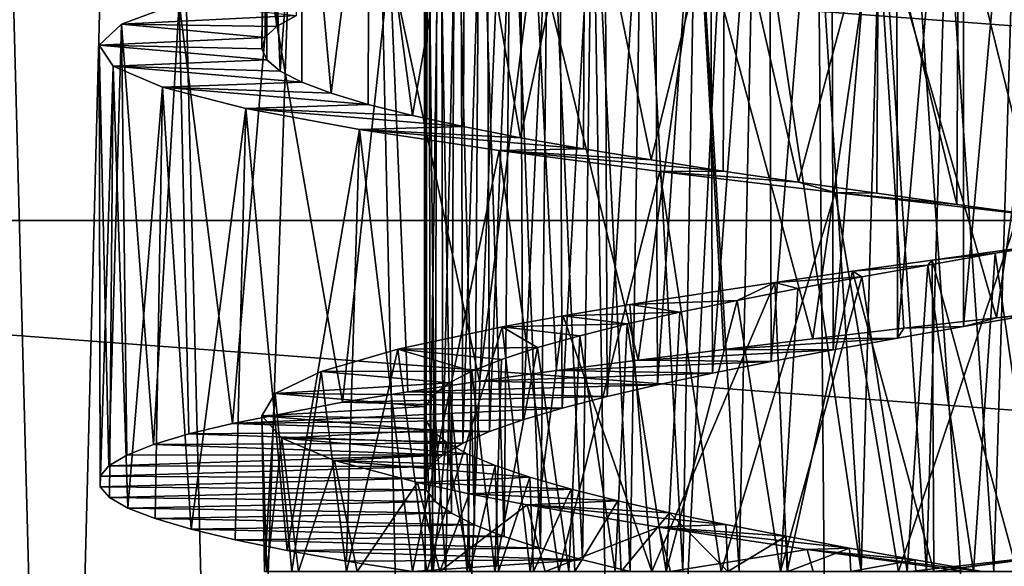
# Model space of a CAD drawing. Header units: millimetres. Extents: x -223 to 138, y -45 to 391.
# Tile 105 of 159: x -182.58 to -175.32, y 138.34 to 142.37. Entities that reach past the tile are written whole.
import ezdxf

# ---------------------------------------------------------------- set-up
doc = ezdxf.new("R2010")
doc.units = ezdxf.units.MM
doc.header["$LTSCALE"] = 81.481481
for name, color, linetype in [('123', 7, 'CONTINUOUS'), ('128', 7, 'CONTINUOUS'), ('133', 7, 'CONTINUOUS'), ('134', 7, 'CONTINUOUS'), ('135', 7, 'CONTINUOUS'), ('152', 7, 'CONTINUOUS'), ('153', 7, 'CONTINUOUS'), ('154', 7, 'CONTINUOUS')]:
    doc.layers.add(name, color=color, linetype=linetype)

msp = doc.modelspace()

# ---------------------------------------------------------------- linework, layer by layer
at = {"layer": '123', "color": 7, "linetype": 'CONTINUOUS', "true_color": 0xaaaaaa}
for points in [[(-193.9207, 140.8893, -73.5), (-195.0672, 143.8108, -73.5), (-156.0793, 140.8893, -73.5), (-193.9207, 140.8893, -73.5)], [(-156.0793, 140.8893, -73.5), (-195.0672, 143.8108, -73.5), (-154.9328, 143.8108, -73.5), (-156.0793, 140.8893, -73.5)], [(-192.3515, 138.1711, -73.5), (-193.9207, 140.8893, -73.5), (-157.6485, 138.1711, -73.5), (-192.3515, 138.1711, -73.5)], [(-157.6485, 138.1711, -73.5), (-193.9207, 140.8893, -73.5), (-156.0793, 140.8893, -73.5), (-157.6485, 138.1711, -73.5)]]:
    msp.add_3dface(points, dxfattribs=at)
at = {"layer": '128', "color": 7, "linetype": 'CONTINUOUS', "true_color": 0xaaaaaa}
for points in [[(-183.3669, 130.7388, -45.5372), (-182.3077, 130.3125, -46.8623), (-182.9623, 155, -46.8448), (-183.3669, 130.7388, -45.5372)], [(-182.9623, 155, -46.8448), (-182.3077, 130.3125, -46.8623), (-181.6722, 155, -48.1075), (-182.9623, 155, -46.8448)], [(-182.3077, 130.3125, -46.8623), (-181.0382, 129.8868, -47.9918), (-181.6722, 155, -48.1075), (-182.3077, 130.3125, -46.8623)], [(-181.6722, 155, -48.1075), (-181.0382, 129.8868, -47.9918), (-180.1849, 155, -49.1305), (-181.6722, 155, -48.1075)], [(-181.0382, 129.8868, -47.9918), (-179.622, 129.515, -48.8785), (-180.1849, 155, -49.1305), (-181.0382, 129.8868, -47.9918)], [(-180.1849, 155, -49.1305), (-179.622, 129.515, -48.8785), (-178.5443, 155, -49.8837), (-180.1849, 155, -49.1305)], [(-179.622, 129.515, -48.8785), (-178.1183, 129.2328, -49.506), (-178.5443, 155, -49.8837), (-179.622, 129.515, -48.8785)], [(-178.5443, 155, -49.8837), (-178.1183, 129.2328, -49.506), (-176.799, 155, -50.3447), (-178.5443, 155, -49.8837)], [(-178.1183, 129.2328, -49.506), (-176.5695, 129.0587, -49.8773), (-176.799, 155, -50.3447), (-178.1183, 129.2328, -49.506)], [(-176.5695, 129.0587, -49.8773), (-175.0023, 129, -50.0002), (-176.799, 155, -50.3447), (-176.5695, 129.0587, -49.8773)], [(-176.799, 155, -50.3447), (-175.0023, 129, -50.0002), (-175.0004, 155, -50.5), (-176.799, 155, -50.3447)]]:
    msp.add_3dface(points, dxfattribs=at)
at = {"layer": '133', "color": 7, "linetype": 'CONTINUOUS', "true_color": 0xaaaaaa}
for points in [[(-175.3796, 140.1728, -33.0104), (-175.1265, 140.1941, -35.402), (-174.6934, 140.2509, -33.0069), (-175.3796, 140.1728, -33.0104)], [(-175.6223, 140.108, -35.4426), (-175.1265, 140.1941, -35.402), (-175.3796, 140.1728, -33.0104), (-175.6223, 140.108, -35.4426)], [(-176.1105, 140.022, -35.5361), (-175.6223, 140.108, -35.4426), (-176.0623, 140.0948, -33.0814), (-176.1105, 140.022, -35.5361)], [(-176.0623, 140.0948, -33.0814), (-175.6223, 140.108, -35.4426), (-175.3796, 140.1728, -33.0104), (-176.0623, 140.0948, -33.0814)], [(-176.7349, 140.0167, -33.2188), (-176.1105, 140.022, -35.5361), (-176.0623, 140.0948, -33.0814), (-176.7349, 140.0167, -33.2188)], [(-176.5852, 139.936, -35.6818), (-176.1105, 140.022, -35.5361), (-177.3903, 139.9387, -33.4209), (-176.5852, 139.936, -35.6818)], [(-177.3903, 139.9387, -33.4209), (-176.1105, 140.022, -35.5361), (-176.7349, 140.0167, -33.2188), (-177.3903, 139.9387, -33.4209)], [(-178.0224, 139.8607, -33.6861), (-176.5852, 139.936, -35.6818), (-177.3903, 139.9387, -33.4209), (-178.0224, 139.8607, -33.6861)], [(-177.041, 139.8501, -35.8779), (-176.5852, 139.936, -35.6818), (-178.0224, 139.8607, -33.6861), (-177.041, 139.8501, -35.8779)], [(-178.6252, 139.7828, -34.0121), (-177.041, 139.8501, -35.8779), (-178.0224, 139.8607, -33.6861), (-178.6252, 139.7828, -34.0121)], [(-177.4743, 139.764, -36.1224), (-177.041, 139.8501, -35.8779), (-178.6252, 139.7828, -34.0121), (-177.4743, 139.764, -36.1224)], [(-179.1932, 139.7048, -34.3955), (-177.4743, 139.764, -36.1224), (-178.6252, 139.7828, -34.0121), (-179.1932, 139.7048, -34.3955)], [(-177.8797, 139.6777, -36.4129), (-177.4743, 139.764, -36.1224), (-179.1932, 139.7048, -34.3955), (-177.8797, 139.6777, -36.4129)], [(-179.7213, 139.6269, -34.8323), (-177.8797, 139.6777, -36.4129), (-179.1932, 139.7048, -34.3955), (-179.7213, 139.6269, -34.8323)], [(-178.2506, 139.5915, -36.7455), (-177.8797, 139.6777, -36.4129), (-179.7213, 139.6269, -34.8323), (-178.2506, 139.5915, -36.7455)], [(-180.2043, 139.549, -35.3185), (-178.2506, 139.5915, -36.7455), (-179.7213, 139.6269, -34.8323), (-180.2043, 139.549, -35.3185)], [(-181.0151, 139.3931, -36.4207), (-178.5828, 139.5054, -37.1154), (-180.2043, 139.549, -35.3185), (-181.0151, 139.3931, -36.4207)], [(-178.5828, 139.5054, -37.1154), (-178.2506, 139.5915, -36.7455), (-180.2043, 139.549, -35.3185), (-178.5828, 139.5054, -37.1154)], [(-178.8734, 139.4193, -37.5189), (-178.5828, 139.5054, -37.1154), (-181.0151, 139.3931, -36.4207), (-178.8734, 139.4193, -37.5189)], [(-181.3363, 139.3152, -37.0259), (-179.1191, 139.3331, -37.9523), (-181.0151, 139.3931, -36.4207), (-181.3363, 139.3152, -37.0259)], [(-179.1191, 139.3331, -37.9523), (-178.8734, 139.4193, -37.5189), (-181.0151, 139.3931, -36.4207), (-179.1191, 139.3331, -37.9523)], [(-181.5975, 139.2372, -37.6604), (-179.3161, 139.2469, -38.4097), (-181.3363, 139.3152, -37.0259), (-181.5975, 139.2372, -37.6604)], [(-179.3161, 139.2469, -38.4097), (-179.1191, 139.3331, -37.9523), (-181.3363, 139.3152, -37.0259), (-179.3161, 139.2469, -38.4097)], [(-181.7949, 139.1591, -38.3178), (-179.4625, 139.1609, -38.8847), (-181.5975, 139.2372, -37.6604), (-181.7949, 139.1591, -38.3178)], [(-179.4625, 139.1609, -38.8847), (-179.3161, 139.2469, -38.4097), (-181.5975, 139.2372, -37.6604), (-179.4625, 139.1609, -38.8847)], [(-179.5569, 139.075, -39.372), (-179.4625, 139.1609, -38.8847), (-181.9265, 139.0811, -38.991), (-179.5569, 139.075, -39.372)], [(-181.9265, 139.0811, -38.991), (-179.4625, 139.1609, -38.8847), (-181.7949, 139.1591, -38.3178), (-181.9265, 139.0811, -38.991)], [(-181.9919, 139.0031, -39.6738), (-179.5569, 139.075, -39.372), (-181.9265, 139.0811, -38.991), (-181.9919, 139.0031, -39.6738)], [(-179.5979, 138.9891, -39.8664), (-179.5569, 139.075, -39.372), (-181.9919, 139.0031, -39.6738), (-179.5979, 138.9891, -39.8664)], [(-181.9906, 138.925, -40.3604), (-179.5979, 138.9891, -39.8664), (-181.9919, 139.0031, -39.6738), (-181.9906, 138.925, -40.3604)], [(-179.5854, 138.9033, -40.3622), (-179.5979, 138.9891, -39.8664), (-181.9906, 138.925, -40.3604), (-179.5854, 138.9033, -40.3622)], [(-181.9217, 138.8469, -41.044), (-179.5854, 138.9033, -40.3622), (-181.9906, 138.925, -40.3604), (-181.9217, 138.8469, -41.044)], [(-179.5196, 138.8172, -40.8554), (-179.5854, 138.9033, -40.3622), (-181.9217, 138.8469, -41.044), (-179.5196, 138.8172, -40.8554)], [(-181.7858, 138.7688, -41.7173), (-179.5196, 138.8172, -40.8554), (-181.9217, 138.8469, -41.044), (-181.7858, 138.7688, -41.7173)], [(-179.4006, 138.7308, -41.3397), (-179.5196, 138.8172, -40.8554), (-181.7858, 138.7688, -41.7173), (-179.4006, 138.7308, -41.3397)], [(-181.5848, 138.6907, -42.3737), (-179.4006, 138.7308, -41.3397), (-181.7858, 138.7688, -41.7173), (-181.5848, 138.6907, -42.3737)], [(-179.2298, 138.6446, -41.8075), (-179.4006, 138.7308, -41.3397), (-181.5848, 138.6907, -42.3737), (-179.2298, 138.6446, -41.8075)], [(-181.3206, 138.6126, -43.0076), (-179.2298, 138.6446, -41.8075), (-181.5848, 138.6907, -42.3737), (-181.3206, 138.6126, -43.0076)], [(-179.01, 138.5586, -42.2533), (-179.2298, 138.6446, -41.8075), (-181.3206, 138.6126, -43.0076), (-179.01, 138.5586, -42.2533)], [(-180.9952, 138.5344, -43.6132), (-179.01, 138.5586, -42.2533), (-181.3206, 138.6126, -43.0076), (-180.9952, 138.5344, -43.6132)], [(-178.7434, 138.4725, -42.6732), (-179.01, 138.5586, -42.2533), (-180.9952, 138.5344, -43.6132), (-178.7434, 138.4725, -42.6732)], [(-180.6119, 138.4562, -44.1837), (-178.7434, 138.4725, -42.6732), (-180.9952, 138.5344, -43.6132), (-180.6119, 138.4562, -44.1837)], [(-178.4325, 138.3863, -43.0623), (-178.7434, 138.4725, -42.6732), (-180.6119, 138.4562, -44.1837), (-178.4325, 138.3863, -43.0623)], [(-180.1749, 138.3781, -44.7138), (-178.4325, 138.3863, -43.0623), (-180.6119, 138.4562, -44.1837), (-180.1749, 138.3781, -44.7138)], [(-179.6883, 138.3, -45.1981), (-178.4325, 138.3863, -43.0623), (-180.1749, 138.3781, -44.7138), (-179.6883, 138.3, -45.1981)], [(-178.0809, 138.3, -43.4159), (-178.4325, 138.3863, -43.0623), (-179.6883, 138.3, -45.1981), (-178.0809, 138.3, -43.4159)]]:
    msp.add_3dface(points, dxfattribs=at)
at = {"layer": '134', "color": 7, "linetype": 'CONTINUOUS', "true_color": 0xaaaaaa}
for points in [[(-181.4092, 142.4952, -37.1865), (-180.5426, 142.4038, -38.2925), (-181.8339, 142.3397, -38.4842), (-181.4092, 142.4952, -37.1865)], [(-180.5426, 142.4038, -38.2925), (-180.6892, 142.3216, -38.8729), (-181.8339, 142.3397, -38.4842), (-180.5426, 142.4038, -38.2925)], [(-181.8339, 142.3397, -38.4842), (-180.7752, 142.2394, -39.4655), (-181.9978, 142.1841, -39.8406), (-181.8339, 142.3397, -38.4842)], [(-180.6892, 142.3216, -38.8729), (-180.7752, 142.2394, -39.4655), (-181.8339, 142.3397, -38.4842), (-180.6892, 142.3216, -38.8729)], [(-180.7752, 142.2394, -39.4655), (-180.7996, 142.1573, -40.0637), (-181.9978, 142.1841, -39.8406), (-180.7752, 142.2394, -39.4655)], [(-180.7996, 142.1573, -40.0637), (-180.7621, 142.0751, -40.6609), (-181.9978, 142.1841, -39.8406), (-180.7996, 142.1573, -40.0637)], [(-181.9978, 142.1841, -39.8406), (-180.7621, 142.0751, -40.6609), (-181.8959, 142.0286, -41.2025), (-181.9978, 142.1841, -39.8406)], [(-180.7621, 142.0751, -40.6609), (-180.6631, 141.993, -41.2509), (-181.8959, 142.0286, -41.2025), (-180.7621, 142.0751, -40.6609)], [(-180.6631, 141.993, -41.2509), (-180.504, 141.9108, -41.8279), (-181.8959, 142.0286, -41.2025), (-180.6631, 141.993, -41.2509)], [(-181.8959, 142.0286, -41.2025), (-180.504, 141.9108, -41.8279), (-181.5305, 141.873, -42.5192), (-181.8959, 142.0286, -41.2025)], [(-180.504, 141.9108, -41.8279), (-180.2867, 141.8288, -42.3851), (-181.5305, 141.873, -42.5192), (-180.504, 141.9108, -41.8279)], [(-180.2867, 141.8288, -42.3851), (-180.0135, 141.7467, -42.9165), (-181.5305, 141.873, -42.5192), (-180.2867, 141.8288, -42.3851)], [(-181.5305, 141.873, -42.5192), (-180.0135, 141.7467, -42.9165), (-180.9175, 141.7175, -43.7394), (-181.5305, 141.873, -42.5192)], [(-180.0135, 141.7467, -42.9165), (-179.6869, 141.6648, -43.4163), (-180.9175, 141.7175, -43.7394), (-180.0135, 141.7467, -42.9165)], [(-179.6869, 141.6648, -43.4163), (-179.3109, 141.5829, -43.8795), (-180.9175, 141.7175, -43.7394), (-179.6869, 141.6648, -43.4163)], [(-180.9175, 141.7175, -43.7394), (-179.3109, 141.5829, -43.8795), (-180.0783, 141.562, -44.8171), (-180.9175, 141.7175, -43.7394)], [(-179.3109, 141.5829, -43.8795), (-178.8896, 141.501, -44.302), (-180.0783, 141.562, -44.8171), (-179.3109, 141.5829, -43.8795)], [(-178.8896, 141.501, -44.302), (-178.4264, 141.4189, -44.6797), (-180.0783, 141.562, -44.8171), (-178.8896, 141.501, -44.302)], [(-180.0783, 141.562, -44.8171), (-178.4264, 141.4189, -44.6797), (-179.0473, 141.4066, -45.7113), (-180.0783, 141.562, -44.8171)], [(-178.4264, 141.4189, -44.6797), (-177.9263, 141.3368, -45.0077), (-179.0473, 141.4066, -45.7113), (-178.4264, 141.4189, -44.6797)], [(-177.9263, 141.3368, -45.0077), (-177.3953, 141.2548, -45.282), (-179.0473, 141.4066, -45.7113), (-177.9263, 141.3368, -45.0077)], [(-179.0473, 141.4066, -45.7113), (-177.3953, 141.2548, -45.282), (-177.8621, 141.2512, -46.3877), (-179.0473, 141.4066, -45.7113)], [(-177.3953, 141.2548, -45.282), (-176.8391, 141.1728, -45.5003), (-177.8621, 141.2512, -46.3877), (-177.3953, 141.2548, -45.282)], [(-177.8621, 141.2512, -46.3877), (-176.8391, 141.1728, -45.5003), (-176.5694, 141.0959, -46.8218), (-177.8621, 141.2512, -46.3877)], [(-176.8391, 141.1728, -45.5003), (-176.2628, 141.0907, -45.6606), (-176.5694, 141.0959, -46.8218), (-176.8391, 141.1728, -45.5003)], [(-176.2628, 141.0907, -45.6606), (-175.6722, 141.0084, -45.7608), (-176.5694, 141.0959, -46.8218), (-176.2628, 141.0907, -45.6606)], [(-176.5694, 141.0959, -46.8218), (-175.6722, 141.0084, -45.7608), (-175.2178, 140.9408, -46.9962), (-176.5694, 141.0959, -46.8218)], [(-175.6722, 141.0084, -45.7608), (-175.0748, 140.9263, -45.7994), (-175.2178, 140.9408, -46.9962), (-175.6722, 141.0084, -45.7608)], [(-175.8425, 138.3, -34.2615), (-176.0168, 138.3, -33.0742), (-174.6573, 138.455, -33.0088), (-175.8425, 138.3, -34.2615)], [(-175.2479, 138.382, -34.2053), (-175.8425, 138.3, -34.2615), (-174.6573, 138.455, -33.0088), (-175.2479, 138.382, -34.2053)]]:
    msp.add_3dface(points, dxfattribs=at)
at = {"layer": '135', "color": 7, "linetype": 'CONTINUOUS', "true_color": 0xaaaaaa}
for points in [[(-175.3796, 140.1728, -33.0104), (-174.9078, 143.4265, -33.001), (-176.2638, 143.2715, -33.1151), (-175.3796, 140.1728, -33.0104)], [(-175.3796, 140.1728, -33.0104), (-174.6934, 140.2509, -33.0069), (-174.9078, 143.4265, -33.001), (-175.3796, 140.1728, -33.0104)], [(-176.7349, 140.0167, -33.2188), (-176.2638, 143.2715, -33.1151), (-177.5726, 143.1165, -33.4903), (-176.7349, 140.0167, -33.2188)], [(-176.7349, 140.0167, -33.2188), (-176.0623, 140.0948, -33.0814), (-176.2638, 143.2715, -33.1151), (-176.7349, 140.0167, -33.2188)], [(-176.0623, 140.0948, -33.0814), (-175.3796, 140.1728, -33.0104), (-176.2638, 143.2715, -33.1151), (-176.0623, 140.0948, -33.0814)], [(-178.0224, 139.8607, -33.6861), (-177.5726, 143.1165, -33.4903), (-178.7857, 142.9613, -34.1121), (-178.0224, 139.8607, -33.6861)], [(-178.0224, 139.8607, -33.6861), (-177.3903, 139.9387, -33.4209), (-177.5726, 143.1165, -33.4903), (-178.0224, 139.8607, -33.6861)], [(-177.3903, 139.9387, -33.4209), (-176.7349, 140.0167, -33.2188), (-177.5726, 143.1165, -33.4903), (-177.3903, 139.9387, -33.4209)], [(-179.1932, 139.7048, -34.3955), (-178.7857, 142.9613, -34.1121), (-179.8552, 142.806, -34.9581), (-179.1932, 139.7048, -34.3955)], [(-179.1932, 139.7048, -34.3955), (-178.6252, 139.7828, -34.0121), (-178.7857, 142.9613, -34.1121), (-179.1932, 139.7048, -34.3955)], [(-178.6252, 139.7828, -34.0121), (-178.0224, 139.8607, -33.6861), (-178.7857, 142.9613, -34.1121), (-178.6252, 139.7828, -34.0121)], [(-180.2043, 139.549, -35.3185), (-179.8552, 142.806, -34.9581), (-180.7415, 142.6506, -35.9957), (-180.2043, 139.549, -35.3185)], [(-180.2043, 139.549, -35.3185), (-179.7213, 139.6269, -34.8323), (-179.8552, 142.806, -34.9581), (-180.2043, 139.549, -35.3185)], [(-179.7213, 139.6269, -34.8323), (-179.1932, 139.7048, -34.3955), (-179.8552, 142.806, -34.9581), (-179.7213, 139.6269, -34.8323)], [(-181.0151, 139.3931, -36.4207), (-180.7415, 142.6506, -35.9957), (-181.4092, 142.4952, -37.1865), (-181.0151, 139.3931, -36.4207)], [(-181.0151, 139.3931, -36.4207), (-180.2043, 139.549, -35.3185), (-180.7415, 142.6506, -35.9957), (-181.0151, 139.3931, -36.4207)], [(-181.5975, 139.2372, -37.6604), (-181.4092, 142.4952, -37.1865), (-181.8339, 142.3397, -38.4842), (-181.5975, 139.2372, -37.6604)], [(-181.5975, 139.2372, -37.6604), (-181.3363, 139.3152, -37.0259), (-181.4092, 142.4952, -37.1865), (-181.5975, 139.2372, -37.6604)], [(-181.3363, 139.3152, -37.0259), (-181.0151, 139.3931, -36.4207), (-181.4092, 142.4952, -37.1865), (-181.3363, 139.3152, -37.0259)], [(-181.9265, 139.0811, -38.991), (-181.8339, 142.3397, -38.4842), (-181.9978, 142.1841, -39.8406), (-181.9265, 139.0811, -38.991)], [(-181.9265, 139.0811, -38.991), (-181.7949, 139.1591, -38.3178), (-181.8339, 142.3397, -38.4842), (-181.9265, 139.0811, -38.991)], [(-181.7949, 139.1591, -38.3178), (-181.5975, 139.2372, -37.6604), (-181.8339, 142.3397, -38.4842), (-181.7949, 139.1591, -38.3178)], [(-181.9906, 138.925, -40.3604), (-181.9919, 139.0031, -39.6738), (-181.9978, 142.1841, -39.8406), (-181.9906, 138.925, -40.3604)], [(-181.9906, 138.925, -40.3604), (-181.9978, 142.1841, -39.8406), (-181.8959, 142.0286, -41.2025), (-181.9906, 138.925, -40.3604)], [(-181.9919, 139.0031, -39.6738), (-181.9265, 139.0811, -38.991), (-181.9978, 142.1841, -39.8406), (-181.9919, 139.0031, -39.6738)], [(-181.9217, 138.8469, -41.044), (-181.9906, 138.925, -40.3604), (-181.8959, 142.0286, -41.2025), (-181.9217, 138.8469, -41.044)], [(-181.7858, 138.7688, -41.7173), (-181.9217, 138.8469, -41.044), (-181.8959, 142.0286, -41.2025), (-181.7858, 138.7688, -41.7173)], [(-181.7858, 138.7688, -41.7173), (-181.8959, 142.0286, -41.2025), (-181.5305, 141.873, -42.5192), (-181.7858, 138.7688, -41.7173)], [(-181.5848, 138.6907, -42.3737), (-181.7858, 138.7688, -41.7173), (-181.5305, 141.873, -42.5192), (-181.5848, 138.6907, -42.3737)], [(-181.3206, 138.6126, -43.0076), (-181.5848, 138.6907, -42.3737), (-181.5305, 141.873, -42.5192), (-181.3206, 138.6126, -43.0076)], [(-181.3206, 138.6126, -43.0076), (-181.5305, 141.873, -42.5192), (-180.9175, 141.7175, -43.7394), (-181.3206, 138.6126, -43.0076)], [(-180.9952, 138.5344, -43.6132), (-181.3206, 138.6126, -43.0076), (-180.9175, 141.7175, -43.7394), (-180.9952, 138.5344, -43.6132)], [(-180.6119, 138.4562, -44.1837), (-180.9952, 138.5344, -43.6132), (-180.9175, 141.7175, -43.7394), (-180.6119, 138.4562, -44.1837)], [(-180.6119, 138.4562, -44.1837), (-180.9175, 141.7175, -43.7394), (-180.0783, 141.562, -44.8171), (-180.6119, 138.4562, -44.1837)], [(-180.1749, 138.3781, -44.7138), (-180.6119, 138.4562, -44.1837), (-180.0783, 141.562, -44.8171), (-180.1749, 138.3781, -44.7138)], [(-179.6883, 138.3, -45.1981), (-180.1749, 138.3781, -44.7138), (-180.0783, 141.562, -44.8171), (-179.6883, 138.3, -45.1981)], [(-179.6883, 138.3, -45.1981), (-180.0783, 141.562, -44.8171), (-179.0473, 141.4066, -45.7113), (-179.6883, 138.3, -45.1981)], [(-179.6883, 138.3, -45.1981), (-179.0473, 141.4066, -45.7113), (-178.6087, 138.3, -45.9978), (-179.6883, 138.3, -45.1981)], [(-179.0473, 141.4066, -45.7113), (-177.8621, 141.2512, -46.3877), (-178.6087, 138.3, -45.9978), (-179.0473, 141.4066, -45.7113)], [(-178.6087, 138.3, -45.9978), (-177.8621, 141.2512, -46.3877), (-177.4092, 138.3, -46.5721), (-178.6087, 138.3, -45.9978)], [(-177.8621, 141.2512, -46.3877), (-176.5694, 141.0959, -46.8218), (-177.4092, 138.3, -46.5721), (-177.8621, 141.2512, -46.3877)], [(-177.4092, 138.3, -46.5721), (-176.5694, 141.0959, -46.8218), (-176.1021, 138.3, -46.9125), (-177.4092, 138.3, -46.5721)], [(-176.5694, 141.0959, -46.8218), (-175.2178, 140.9408, -46.9962), (-176.1021, 138.3, -46.9125), (-176.5694, 141.0959, -46.8218)], [(-176.1021, 138.3, -46.9125), (-175.2178, 140.9408, -46.9962), (-174.7414, 138.3, -46.9949), (-176.1021, 138.3, -46.9125)], [(-174.6573, 138.455, -33.0088), (-176.0168, 138.3, -33.0742), (-174.6756, 138.3, -33.008), (-174.6573, 138.455, -33.0088)]]:
    msp.add_3dface(points, dxfattribs=at)
at = {"layer": '152', "color": 7, "linetype": 'CONTINUOUS', "true_color": 0xaaaaaa}
for points in [[(-175.1237, 145.6946, -35.4019), (-175.6223, 140.108, -35.4426), (-175.6248, 145.6076, -35.4429), (-175.1237, 145.6946, -35.4019)], [(-175.1265, 140.1941, -35.402), (-175.6223, 140.108, -35.4426), (-175.1237, 145.6946, -35.4019), (-175.1265, 140.1941, -35.402)], [(-175.6248, 145.6076, -35.4429), (-176.1105, 140.022, -35.5361), (-176.1183, 145.5206, -35.5381), (-175.6248, 145.6076, -35.4429)], [(-175.6223, 140.108, -35.4426), (-176.1105, 140.022, -35.5361), (-175.6248, 145.6076, -35.4429), (-175.6223, 140.108, -35.4426)], [(-176.1183, 145.5206, -35.5381), (-176.5852, 139.936, -35.6818), (-176.5985, 145.4336, -35.6868), (-176.1183, 145.5206, -35.5381)], [(-176.1105, 140.022, -35.5361), (-176.5852, 139.936, -35.6818), (-176.1183, 145.5206, -35.5381), (-176.1105, 140.022, -35.5361)], [(-176.5985, 145.4336, -35.6868), (-177.041, 139.8501, -35.8779), (-177.0596, 145.3466, -35.8872), (-176.5985, 145.4336, -35.6868)], [(-176.5852, 139.936, -35.6818), (-177.041, 139.8501, -35.8779), (-176.5985, 145.4336, -35.6868), (-176.5852, 139.936, -35.6818)], [(-177.0596, 145.3466, -35.8872), (-177.4743, 139.764, -36.1224), (-177.496, 145.2596, -36.1363), (-177.0596, 145.3466, -35.8872)], [(-177.041, 139.8501, -35.8779), (-177.4743, 139.764, -36.1224), (-177.0596, 145.3466, -35.8872), (-177.041, 139.8501, -35.8779)], [(-177.496, 145.2596, -36.1363), (-177.8797, 139.6777, -36.4129), (-177.9022, 145.1727, -36.4311), (-177.496, 145.2596, -36.1363)], [(-177.4743, 139.764, -36.1224), (-177.8797, 139.6777, -36.4129), (-177.496, 145.2596, -36.1363), (-177.4743, 139.764, -36.1224)], [(-177.9022, 145.1727, -36.4311), (-178.2506, 139.5915, -36.7455), (-178.2739, 145.0858, -36.7689), (-177.9022, 145.1727, -36.4311)], [(-177.8797, 139.6777, -36.4129), (-178.2506, 139.5915, -36.7455), (-177.9022, 145.1727, -36.4311), (-177.8797, 139.6777, -36.4129)], [(-178.2739, 145.0858, -36.7689), (-178.5828, 139.5054, -37.1154), (-178.6069, 144.9987, -37.1456), (-178.2739, 145.0858, -36.7689)], [(-178.2506, 139.5915, -36.7455), (-178.5828, 139.5054, -37.1154), (-178.2739, 145.0858, -36.7689), (-178.2506, 139.5915, -36.7455)], [(-178.6069, 144.9987, -37.1456), (-178.8734, 139.4193, -37.5189), (-178.8972, 144.9117, -37.5564), (-178.6069, 144.9987, -37.1456)], [(-178.5828, 139.5054, -37.1154), (-178.8734, 139.4193, -37.5189), (-178.6069, 144.9987, -37.1456), (-178.5828, 139.5054, -37.1154)], [(-178.8972, 144.9117, -37.5564), (-179.1191, 139.3331, -37.9523), (-179.1407, 144.8246, -37.9966), (-178.8972, 144.9117, -37.5564)], [(-178.8734, 139.4193, -37.5189), (-179.1191, 139.3331, -37.9523), (-178.8972, 144.9117, -37.5564), (-178.8734, 139.4193, -37.5189)], [(-179.1407, 144.8246, -37.9966), (-179.3161, 139.2469, -38.4097), (-179.3346, 144.7375, -38.4609), (-179.1407, 144.8246, -37.9966)], [(-179.1191, 139.3331, -37.9523), (-179.3161, 139.2469, -38.4097), (-179.1407, 144.8246, -37.9966), (-179.1191, 139.3331, -37.9523)], [(-179.3346, 144.7375, -38.4609), (-179.4625, 139.1609, -38.8847), (-179.4768, 144.6505, -38.9434), (-179.3346, 144.7375, -38.4609)], [(-179.3161, 139.2469, -38.4097), (-179.4625, 139.1609, -38.8847), (-179.3346, 144.7375, -38.4609), (-179.3161, 139.2469, -38.4097)], [(-179.4768, 144.6505, -38.9434), (-179.5569, 139.075, -39.372), (-179.5656, 144.5634, -39.4384), (-179.4768, 144.6505, -38.9434)], [(-179.4625, 139.1609, -38.8847), (-179.5569, 139.075, -39.372), (-179.4768, 144.6505, -38.9434), (-179.4625, 139.1609, -38.8847)], [(-179.5656, 144.5634, -39.4384), (-179.5979, 138.9891, -39.8664), (-179.5995, 144.4764, -39.9401), (-179.5656, 144.5634, -39.4384)], [(-179.5569, 139.075, -39.372), (-179.5979, 138.9891, -39.8664), (-179.5656, 144.5634, -39.4384), (-179.5569, 139.075, -39.372)], [(-179.5979, 138.9891, -39.8664), (-179.5854, 138.9033, -40.3622), (-179.5995, 144.4764, -39.9401), (-179.5979, 138.9891, -39.8664)], [(-179.5995, 144.4764, -39.9401), (-179.5854, 138.9033, -40.3622), (-179.5784, 144.3894, -40.4424), (-179.5995, 144.4764, -39.9401)], [(-179.5854, 138.9033, -40.3622), (-179.5196, 138.8172, -40.8554), (-179.5784, 144.3894, -40.4424), (-179.5854, 138.9033, -40.3622)], [(-179.5784, 144.3894, -40.4424), (-179.5196, 138.8172, -40.8554), (-179.5031, 144.3025, -40.9388), (-179.5784, 144.3894, -40.4424)], [(-179.5196, 138.8172, -40.8554), (-179.4006, 138.7308, -41.3397), (-179.5031, 144.3025, -40.9388), (-179.5196, 138.8172, -40.8554)], [(-179.5031, 144.3025, -40.9388), (-179.4006, 138.7308, -41.3397), (-179.3742, 144.2157, -41.4233), (-179.5031, 144.3025, -40.9388)], [(-179.4006, 138.7308, -41.3397), (-179.2298, 138.6446, -41.8075), (-179.3742, 144.2157, -41.4233), (-179.4006, 138.7308, -41.3397)], [(-179.3742, 144.2157, -41.4233), (-179.2298, 138.6446, -41.8075), (-179.1929, 144.1288, -41.8914), (-179.3742, 144.2157, -41.4233)], [(-179.2298, 138.6446, -41.8075), (-179.01, 138.5586, -42.2533), (-179.1929, 144.1288, -41.8914), (-179.2298, 138.6446, -41.8075)], [(-179.1929, 144.1288, -41.8914), (-179.01, 138.5586, -42.2533), (-178.9615, 144.0418, -42.3375), (-179.1929, 144.1288, -41.8914)], [(-179.01, 138.5586, -42.2533), (-178.7434, 138.4725, -42.6732), (-178.9615, 144.0418, -42.3375), (-179.01, 138.5586, -42.2533)], [(-178.9615, 144.0418, -42.3375), (-178.7434, 138.4725, -42.6732), (-178.6829, 143.9548, -42.7561), (-178.9615, 144.0418, -42.3375)], [(-178.7434, 138.4725, -42.6732), (-178.4325, 138.3863, -43.0623), (-178.6829, 143.9548, -42.7561), (-178.7434, 138.4725, -42.6732)], [(-178.6829, 143.9548, -42.7561), (-178.4325, 138.3863, -43.0623), (-178.3599, 143.8677, -43.1417), (-178.6829, 143.9548, -42.7561)], [(-178.4325, 138.3863, -43.0623), (-178.0809, 138.3, -43.4159), (-178.3599, 143.8677, -43.1417), (-178.4325, 138.3863, -43.0623)], [(-178.3599, 143.8677, -43.1417), (-178.0809, 138.3, -43.4159), (-177.9964, 143.7806, -43.4898), (-178.3599, 143.8677, -43.1417)], [(-177.9964, 143.7806, -43.4898), (-178.0809, 138.3, -43.4159), (-177.6943, 138.3, -43.7281), (-177.9964, 143.7806, -43.4898)], [(-177.5975, 143.6935, -43.7963), (-177.9964, 143.7806, -43.4898), (-177.6943, 138.3, -43.7281), (-177.5975, 143.6935, -43.7963)], [(-177.278, 138.3, -43.9963), (-177.5975, 143.6935, -43.7963), (-177.6943, 138.3, -43.7281), (-177.278, 138.3, -43.9963)], [(-177.1676, 143.6065, -44.0573), (-177.5975, 143.6935, -43.7963), (-177.278, 138.3, -43.9963), (-177.1676, 143.6065, -44.0573)], [(-176.3776, 138.3, -44.3886), (-177.1676, 143.6065, -44.0573), (-177.278, 138.3, -43.9963), (-176.3776, 138.3, -44.3886)], [(-176.7117, 143.5194, -44.2694), (-177.1676, 143.6065, -44.0573), (-176.3776, 138.3, -44.3886), (-176.7117, 143.5194, -44.2694)], [(-176.2357, 143.4324, -44.4306), (-176.7117, 143.5194, -44.2694), (-176.3776, 138.3, -44.3886), (-176.2357, 143.4324, -44.4306)], [(-175.8963, 138.3, -44.5117), (-176.2357, 143.4324, -44.4306), (-176.3776, 138.3, -44.3886), (-175.8963, 138.3, -44.5117)], [(-175.7461, 143.3456, -44.539), (-176.2357, 143.4324, -44.4306), (-175.8963, 138.3, -44.5117), (-175.7461, 143.3456, -44.539)], [(-175.3998, 138.3, -44.5826), (-175.7461, 143.3456, -44.539), (-175.8963, 138.3, -44.5117), (-175.3998, 138.3, -44.5826)], [(-175.2483, 143.259, -44.5932), (-175.7461, 143.3456, -44.539), (-175.3998, 138.3, -44.5826), (-175.2483, 143.259, -44.5932)], [(-174.9008, 138.3, -44.5987), (-175.2483, 143.259, -44.5932), (-175.3998, 138.3, -44.5826), (-174.9008, 138.3, -44.5987)], [(-175.3881, 140.6488, -35.4167), (-174.8852, 140.7358, -35.4016), (-175.0507, 138.3, -35.4005), (-175.3881, 140.6488, -35.4167)], [(-175.8862, 140.5617, -35.4863), (-175.3881, 140.6488, -35.4167), (-175.5483, 138.3, -35.4331), (-175.8862, 140.5617, -35.4863)], [(-175.5483, 138.3, -35.4331), (-175.3881, 140.6488, -35.4167), (-175.0507, 138.3, -35.4005), (-175.5483, 138.3, -35.4331)], [(-176.3733, 140.4748, -35.6098), (-175.8862, 140.5617, -35.4863), (-176.0382, 138.3, -35.5188), (-176.3733, 140.4748, -35.6098)], [(-176.0382, 138.3, -35.5188), (-175.8862, 140.5617, -35.4863), (-175.5483, 138.3, -35.4331), (-176.0382, 138.3, -35.5188)], [(-176.8437, 140.3878, -35.7859), (-176.3733, 140.4748, -35.6098), (-176.9729, 138.3, -35.8449), (-176.8437, 140.3878, -35.7859)], [(-176.9729, 138.3, -35.8449), (-176.3733, 140.4748, -35.6098), (-176.0382, 138.3, -35.5188), (-176.9729, 138.3, -35.8449)], [(-177.2926, 140.3008, -36.0123), (-176.8437, 140.3878, -35.7859), (-176.9729, 138.3, -35.8449), (-177.2926, 140.3008, -36.0123)], [(-177.7142, 140.2138, -36.2862), (-177.2926, 140.3008, -36.0123), (-177.8163, 138.3, -36.3629), (-177.7142, 140.2138, -36.2862)], [(-177.8163, 138.3, -36.3629), (-177.2926, 140.3008, -36.0123), (-176.9729, 138.3, -35.8449), (-177.8163, 138.3, -36.3629)], [(-178.1028, 140.1269, -36.6041), (-177.7142, 140.2138, -36.2862), (-177.8163, 138.3, -36.3629), (-178.1028, 140.1269, -36.6041)], [(-178.4541, 140.04, -36.9624), (-178.1028, 140.1269, -36.6041), (-178.1933, 138.3, -36.6892), (-178.4541, 140.04, -36.9624)], [(-178.1933, 138.3, -36.6892), (-178.1028, 140.1269, -36.6041), (-177.8163, 138.3, -36.3629), (-178.1933, 138.3, -36.6892)], [(-178.7651, 139.953, -37.3576), (-178.4541, 140.04, -36.9624), (-178.5328, 138.3, -37.0543), (-178.7651, 139.953, -37.3576)], [(-178.5328, 138.3, -37.0543), (-178.4541, 140.04, -36.9624), (-178.1933, 138.3, -36.6892), (-178.5328, 138.3, -37.0543)], [(-179.0316, 139.8658, -37.785), (-178.7651, 139.953, -37.3576), (-179.0804, 138.3, -37.8764), (-179.0316, 139.8658, -37.785)], [(-179.0804, 138.3, -37.8764), (-178.7651, 139.953, -37.3576), (-178.5328, 138.3, -37.0543), (-179.0804, 138.3, -37.8764)], [(-179.2492, 139.7787, -38.2387), (-179.0316, 139.8658, -37.785), (-179.0804, 138.3, -37.8764), (-179.2492, 139.7787, -38.2387)], [(-179.416, 139.6917, -38.713), (-179.2492, 139.7787, -38.2387), (-179.2851, 138.3, -38.3278), (-179.416, 139.6917, -38.713)], [(-179.2851, 138.3, -38.3278), (-179.2492, 139.7787, -38.2387), (-179.0804, 138.3, -37.8764), (-179.2851, 138.3, -38.3278)], [(-179.5303, 139.6047, -39.2026), (-179.416, 139.6917, -38.713), (-179.4404, 138.3, -38.7998), (-179.5303, 139.6047, -39.2026)], [(-179.4404, 138.3, -38.7998), (-179.416, 139.6917, -38.713), (-179.2851, 138.3, -38.3278), (-179.4404, 138.3, -38.7998)], [(-179.5903, 139.5176, -39.7021), (-179.5303, 139.6047, -39.2026), (-179.5443, 138.3, -39.2869), (-179.5903, 139.5176, -39.7021)], [(-179.5443, 138.3, -39.2869), (-179.5303, 139.6047, -39.2026), (-179.4404, 138.3, -38.7998), (-179.5443, 138.3, -39.2869)], [(-179.5952, 139.4305, -40.205), (-179.5903, 139.5176, -39.7021), (-179.5949, 138.3, -39.7841), (-179.5952, 139.4305, -40.205)], [(-179.5949, 138.3, -39.7841), (-179.5903, 139.5176, -39.7021), (-179.5443, 138.3, -39.2869), (-179.5949, 138.3, -39.7841)], [(-179.5454, 139.3436, -40.7049), (-179.5952, 139.4305, -40.205), (-179.5348, 138.3, -40.7705), (-179.5454, 139.3436, -40.7049)], [(-179.5348, 138.3, -40.7705), (-179.5952, 139.4305, -40.205), (-179.5949, 138.3, -39.7841), (-179.5348, 138.3, -40.7705)], [(-179.4418, 139.2567, -41.1961), (-179.5454, 139.3436, -40.7049), (-179.5348, 138.3, -40.7705), (-179.4418, 139.2567, -41.1961)], [(-179.2652, 138.3, -41.7224), (-179.4418, 139.2567, -41.1961), (-179.5348, 138.3, -40.7705), (-179.2652, 138.3, -41.7224)], [(-179.2851, 139.1699, -41.6723), (-179.4418, 139.2567, -41.1961), (-179.2652, 138.3, -41.7224), (-179.2851, 139.1699, -41.6723)], [(-179.0775, 139.0831, -42.1288), (-179.2851, 139.1699, -41.6723), (-179.2652, 138.3, -41.7224), (-179.0775, 139.0831, -42.1288)], [(-179.0533, 138.3, -42.1744), (-179.0775, 139.0831, -42.1288), (-179.2652, 138.3, -41.7224), (-179.0533, 138.3, -42.1744)], [(-178.8208, 138.9961, -42.5613), (-179.0775, 139.0831, -42.1288), (-179.0533, 138.3, -42.1744), (-178.8208, 138.9961, -42.5613)], [(-178.7939, 138.3, -42.6009), (-178.8208, 138.9961, -42.5613), (-179.0533, 138.3, -42.1744), (-178.7939, 138.3, -42.6009)], [(-178.5178, 138.9088, -42.964), (-178.8208, 138.9961, -42.5613), (-178.7939, 138.3, -42.6009), (-178.5178, 138.9088, -42.964)], [(-178.4901, 138.3, -42.9965), (-178.5178, 138.9088, -42.964), (-178.7939, 138.3, -42.6009), (-178.4901, 138.3, -42.9965)], [(-178.1729, 138.8217, -43.3302), (-178.5178, 138.9088, -42.964), (-178.4901, 138.3, -42.9965), (-178.1729, 138.8217, -43.3302)], [(-178.1482, 138.3, -43.3536), (-178.1729, 138.8217, -43.3302), (-178.4901, 138.3, -42.9965), (-178.1482, 138.3, -43.3536)], [(-177.7908, 138.7348, -43.6563), (-178.1729, 138.8217, -43.3302), (-178.1482, 138.3, -43.3536), (-177.7908, 138.7348, -43.6563)], [(-177.3623, 138.3, -43.947), (-177.7908, 138.7348, -43.6563), (-178.1482, 138.3, -43.3536), (-177.3623, 138.3, -43.947)], [(-177.3751, 138.6478, -43.9393), (-177.7908, 138.7348, -43.6563), (-177.3623, 138.3, -43.947), (-177.3751, 138.6478, -43.9393)], [(-176.9302, 138.5606, -44.1754), (-177.3751, 138.6478, -43.9393), (-177.3623, 138.3, -43.947), (-176.9302, 138.5606, -44.1754)], [(-176.9193, 138.3, -44.1804), (-176.9302, 138.5606, -44.1754), (-177.3623, 138.3, -43.947), (-176.9193, 138.3, -44.1804)], [(-176.4627, 138.4735, -44.361), (-176.9302, 138.5606, -44.1754), (-176.9193, 138.3, -44.1804), (-176.4627, 138.4735, -44.361)], [(-176.4543, 138.3, -44.3638), (-176.4627, 138.4735, -44.361), (-176.9193, 138.3, -44.1804), (-176.4543, 138.3, -44.3638)], [(-175.979, 138.3867, -44.4944), (-176.4627, 138.4735, -44.361), (-176.4543, 138.3, -44.3638), (-175.979, 138.3867, -44.4944)], [(-175.9745, 138.3, -44.4954), (-175.979, 138.3867, -44.4944), (-176.4543, 138.3, -44.3638), (-175.9745, 138.3, -44.4954)], [(-175.4847, 138.3, -44.5744), (-175.979, 138.3867, -44.4944), (-175.9745, 138.3, -44.4954), (-175.4847, 138.3, -44.5744)]]:
    msp.add_3dface(points, dxfattribs=at)
at = {"layer": '153', "color": 7, "linetype": 'CONTINUOUS', "true_color": 0xaaaaaa}
for points in [[(-174.6613, 140.7625, -34.21), (-175.3881, 140.6488, -35.4167), (-175.8545, 140.5983, -34.2636), (-174.6613, 140.7625, -34.21)], [(-174.8852, 140.7358, -35.4016), (-175.3881, 140.6488, -35.4167), (-174.6613, 140.7625, -34.21), (-174.8852, 140.7358, -35.4016)], [(-175.3881, 140.6488, -35.4167), (-175.8862, 140.5617, -35.4863), (-175.8545, 140.5983, -34.2636), (-175.3881, 140.6488, -35.4167)], [(-175.8545, 140.5983, -34.2636), (-175.8862, 140.5617, -35.4863), (-176.4417, 140.5161, -34.3821), (-175.8545, 140.5983, -34.2636)], [(-175.8862, 140.5617, -35.4863), (-176.3733, 140.4748, -35.6098), (-176.4417, 140.5161, -34.3821), (-175.8862, 140.5617, -35.4863)], [(-176.4417, 140.5161, -34.3821), (-176.3733, 140.4748, -35.6098), (-177.0134, 140.4339, -34.5608), (-176.4417, 140.5161, -34.3821)], [(-176.3733, 140.4748, -35.6098), (-176.8437, 140.3878, -35.7859), (-177.0134, 140.4339, -34.5608), (-176.3733, 140.4748, -35.6098)], [(-177.0134, 140.4339, -34.5608), (-177.2926, 140.3008, -36.0123), (-178.0851, 140.2697, -35.0889), (-177.0134, 140.4339, -34.5608)], [(-176.8437, 140.3878, -35.7859), (-177.2926, 140.3008, -36.0123), (-177.0134, 140.4339, -34.5608), (-176.8437, 140.3878, -35.7859)], [(-178.0851, 140.2697, -35.0889), (-177.7142, 140.2138, -36.2862), (-178.5751, 140.1875, -35.4329), (-178.0851, 140.2697, -35.0889)], [(-177.2926, 140.3008, -36.0123), (-177.7142, 140.2138, -36.2862), (-178.0851, 140.2697, -35.0889), (-177.2926, 140.3008, -36.0123)], [(-178.5751, 140.1875, -35.4329), (-178.1028, 140.1269, -36.6041), (-179.0268, 140.1053, -35.826), (-178.5751, 140.1875, -35.4329)], [(-177.7142, 140.2138, -36.2862), (-178.1028, 140.1269, -36.6041), (-178.5751, 140.1875, -35.4329), (-177.7142, 140.2138, -36.2862)], [(-179.0268, 140.1053, -35.826), (-178.7651, 139.953, -37.3576), (-179.7959, 139.9412, -36.7386), (-179.0268, 140.1053, -35.826)], [(-178.1028, 140.1269, -36.6041), (-178.4541, 140.04, -36.9624), (-179.0268, 140.1053, -35.826), (-178.1028, 140.1269, -36.6041)], [(-178.4541, 140.04, -36.9624), (-178.7651, 139.953, -37.3576), (-179.0268, 140.1053, -35.826), (-178.4541, 140.04, -36.9624)], [(-179.7959, 139.9412, -36.7386), (-179.2492, 139.7787, -38.2387), (-180.3616, 139.7773, -37.7886), (-179.7959, 139.9412, -36.7386)], [(-178.7651, 139.953, -37.3576), (-179.0316, 139.8658, -37.785), (-179.7959, 139.9412, -36.7386), (-178.7651, 139.953, -37.3576)], [(-179.0316, 139.8658, -37.785), (-179.2492, 139.7787, -38.2387), (-179.7959, 139.9412, -36.7386), (-179.0316, 139.8658, -37.785)], [(-180.3616, 139.7773, -37.7886), (-179.416, 139.6917, -38.713), (-180.7009, 139.6132, -38.933), (-180.3616, 139.7773, -37.7886)], [(-179.2492, 139.7787, -38.2387), (-179.416, 139.6917, -38.713), (-180.3616, 139.7773, -37.7886), (-179.2492, 139.7787, -38.2387)], [(-179.416, 139.6917, -38.713), (-179.5303, 139.6047, -39.2026), (-180.7009, 139.6132, -38.933), (-179.416, 139.6917, -38.713)], [(-180.7009, 139.6132, -38.933), (-179.5903, 139.5176, -39.7021), (-180.7984, 139.4493, -40.1219), (-180.7009, 139.6132, -38.933)], [(-179.5303, 139.6047, -39.2026), (-179.5903, 139.5176, -39.7021), (-180.7009, 139.6132, -38.933), (-179.5303, 139.6047, -39.2026)], [(-179.5903, 139.5176, -39.7021), (-179.5952, 139.4305, -40.205), (-180.7984, 139.4493, -40.1219), (-179.5903, 139.5176, -39.7021)], [(-179.5952, 139.4305, -40.205), (-179.5454, 139.3436, -40.7049), (-180.7984, 139.4493, -40.1219), (-179.5952, 139.4305, -40.205)], [(-180.7984, 139.4493, -40.1219), (-179.5454, 139.3436, -40.7049), (-180.6506, 139.2851, -41.3073), (-180.7984, 139.4493, -40.1219)], [(-179.5454, 139.3436, -40.7049), (-179.4418, 139.2567, -41.1961), (-180.6506, 139.2851, -41.3073), (-179.5454, 139.3436, -40.7049)], [(-179.4418, 139.2567, -41.1961), (-179.2851, 139.1699, -41.6723), (-180.6506, 139.2851, -41.3073), (-179.4418, 139.2567, -41.1961)], [(-180.6506, 139.2851, -41.3073), (-179.2851, 139.1699, -41.6723), (-180.2623, 139.1207, -42.4381), (-180.6506, 139.2851, -41.3073)], [(-179.2851, 139.1699, -41.6723), (-179.0775, 139.0831, -42.1288), (-180.2623, 139.1207, -42.4381), (-179.2851, 139.1699, -41.6723)], [(-179.0775, 139.0831, -42.1288), (-178.8208, 138.9961, -42.5613), (-180.2623, 139.1207, -42.4381), (-179.0775, 139.0831, -42.1288)], [(-180.2623, 139.1207, -42.4381), (-178.8208, 138.9961, -42.5613), (-179.6511, 138.9565, -43.465), (-180.2623, 139.1207, -42.4381)], [(-178.8208, 138.9961, -42.5613), (-178.5178, 138.9088, -42.964), (-179.6511, 138.9565, -43.465), (-178.8208, 138.9961, -42.5613)], [(-179.6511, 138.9565, -43.465), (-178.5178, 138.9088, -42.964), (-179.2687, 138.8742, -43.9265), (-179.6511, 138.9565, -43.465)], [(-178.5178, 138.9088, -42.964), (-178.1729, 138.8217, -43.3302), (-179.2687, 138.8742, -43.9265), (-178.5178, 138.9088, -42.964)], [(-179.2687, 138.8742, -43.9265), (-178.1729, 138.8217, -43.3302), (-178.8411, 138.7921, -44.3453), (-179.2687, 138.8742, -43.9265)], [(-178.1729, 138.8217, -43.3302), (-177.7908, 138.7348, -43.6563), (-178.8411, 138.7921, -44.3453), (-178.1729, 138.8217, -43.3302)], [(-177.7908, 138.7348, -43.6563), (-177.3751, 138.6478, -43.9393), (-178.8411, 138.7921, -44.3453), (-177.7908, 138.7348, -43.6563)], [(-178.8411, 138.7921, -44.3453), (-177.3751, 138.6478, -43.9393), (-177.8702, 138.628, -45.04), (-178.8411, 138.7921, -44.3453)], [(-177.3751, 138.6478, -43.9393), (-176.9302, 138.5606, -44.1754), (-177.8702, 138.628, -45.04), (-177.3751, 138.6478, -43.9393)], [(-176.9302, 138.5606, -44.1754), (-176.4627, 138.4735, -44.361), (-177.8702, 138.628, -45.04), (-176.9302, 138.5606, -44.1754)], [(-177.8702, 138.628, -45.04), (-176.4627, 138.4735, -44.361), (-176.7764, 138.4637, -45.5209), (-177.8702, 138.628, -45.04)], [(-176.4627, 138.4735, -44.361), (-175.979, 138.3867, -44.4944), (-176.7764, 138.4637, -45.5209), (-176.4627, 138.4735, -44.361)], [(-175.979, 138.3867, -44.4944), (-175.4847, 138.3, -44.5744), (-176.7764, 138.4637, -45.5209), (-175.979, 138.3867, -44.4944)], [(-176.7764, 138.4637, -45.5209), (-175.4847, 138.3, -44.5744), (-175.6111, 138.3, -45.7677), (-176.7764, 138.4637, -45.5209)]]:
    msp.add_3dface(points, dxfattribs=at)
at = {"layer": '154', "color": 7, "linetype": 'CONTINUOUS', "true_color": 0xaaaaaa}
for points in [[(-180.6892, 142.3216, -38.8729), (-180.5466, 144.7019, -38.3057), (-180.7765, 144.5376, -39.4786), (-180.6892, 142.3216, -38.8729)], [(-180.6892, 142.3216, -38.8729), (-180.5426, 142.4038, -38.2925), (-180.5466, 144.7019, -38.3057), (-180.6892, 142.3216, -38.8729)], [(-180.7996, 142.1573, -40.0637), (-180.7752, 142.2394, -39.4655), (-180.7765, 144.5376, -39.4786), (-180.7996, 142.1573, -40.0637)], [(-180.7996, 142.1573, -40.0637), (-180.7765, 144.5376, -39.4786), (-180.7604, 144.3733, -40.6738), (-180.7996, 142.1573, -40.0637)], [(-180.7752, 142.2394, -39.4655), (-180.6892, 142.3216, -38.8729), (-180.7765, 144.5376, -39.4786), (-180.7752, 142.2394, -39.4655)], [(-180.7621, 142.0751, -40.6609), (-180.7996, 142.1573, -40.0637), (-180.7604, 144.3733, -40.6738), (-180.7621, 142.0751, -40.6609)], [(-180.6631, 141.993, -41.2509), (-180.7621, 142.0751, -40.6609), (-180.7604, 144.3733, -40.6738), (-180.6631, 141.993, -41.2509)], [(-180.6631, 141.993, -41.2509), (-180.7604, 144.3733, -40.6738), (-180.5007, 144.2093, -41.8389), (-180.6631, 141.993, -41.2509)], [(-180.504, 141.9108, -41.8279), (-180.6631, 141.993, -41.2509), (-180.5007, 144.2093, -41.8389), (-180.504, 141.9108, -41.8279)], [(-180.2867, 141.8288, -42.3851), (-180.504, 141.9108, -41.8279), (-180.5007, 144.2093, -41.8389), (-180.2867, 141.8288, -42.3851)], [(-180.2867, 141.8288, -42.3851), (-180.5007, 144.2093, -41.8389), (-180.0076, 144.0452, -42.9258), (-180.2867, 141.8288, -42.3851)], [(-180.0135, 141.7467, -42.9165), (-180.2867, 141.8288, -42.3851), (-180.0076, 144.0452, -42.9258), (-180.0135, 141.7467, -42.9165)], [(-179.6869, 141.6648, -43.4163), (-180.0135, 141.7467, -42.9165), (-180.0076, 144.0452, -42.9258), (-179.6869, 141.6648, -43.4163)], [(-179.6869, 141.6648, -43.4163), (-180.0076, 144.0452, -42.9258), (-179.3036, 143.8813, -43.8881), (-179.6869, 141.6648, -43.4163)], [(-179.3109, 141.5829, -43.8795), (-179.6869, 141.6648, -43.4163), (-179.3036, 143.8813, -43.8881), (-179.3109, 141.5829, -43.8795)], [(-178.8896, 141.501, -44.302), (-179.3109, 141.5829, -43.8795), (-179.3036, 143.8813, -43.8881), (-178.8896, 141.501, -44.302)], [(-178.8896, 141.501, -44.302), (-179.3036, 143.8813, -43.8881), (-178.4168, 143.7173, -44.6863), (-178.8896, 141.501, -44.302)], [(-178.4264, 141.4189, -44.6797), (-178.8896, 141.501, -44.302), (-178.4168, 143.7173, -44.6863), (-178.4264, 141.4189, -44.6797)], [(-177.9263, 141.3368, -45.0077), (-178.4264, 141.4189, -44.6797), (-178.4168, 143.7173, -44.6863), (-177.9263, 141.3368, -45.0077)], [(-177.9263, 141.3368, -45.0077), (-178.4168, 143.7173, -44.6863), (-177.3842, 143.5531, -45.2872), (-177.9263, 141.3368, -45.0077)], [(-177.3953, 141.2548, -45.282), (-177.9263, 141.3368, -45.0077), (-177.3842, 143.5531, -45.2872), (-177.3953, 141.2548, -45.282)], [(-176.8391, 141.1728, -45.5003), (-177.3953, 141.2548, -45.282), (-177.3842, 143.5531, -45.2872), (-176.8391, 141.1728, -45.5003)], [(-176.8391, 141.1728, -45.5003), (-177.3842, 143.5531, -45.2872), (-176.2495, 143.3888, -45.6636), (-176.8391, 141.1728, -45.5003)], [(-176.2628, 141.0907, -45.6606), (-176.8391, 141.1728, -45.5003), (-176.2495, 143.3888, -45.6636), (-176.2628, 141.0907, -45.6606)], [(-175.6722, 141.0084, -45.7608), (-176.2628, 141.0907, -45.6606), (-176.2495, 143.3888, -45.6636), (-175.6722, 141.0084, -45.7608)], [(-175.6722, 141.0084, -45.7608), (-176.2495, 143.3888, -45.6636), (-175.6591, 143.3066, -45.7624), (-175.6722, 141.0084, -45.7608)], [(-175.0748, 140.9263, -45.7994), (-175.6722, 141.0084, -45.7608), (-175.6591, 143.3066, -45.7624), (-175.0748, 140.9263, -45.7994)], [(-175.0748, 140.9263, -45.7994), (-175.6591, 143.3066, -45.7624), (-175.0617, 143.2245, -45.7995), (-175.0748, 140.9263, -45.7994)], [(-175.2479, 138.382, -34.2053), (-174.6613, 140.7625, -34.21), (-175.8545, 140.5983, -34.2636), (-175.2479, 138.382, -34.2053)], [(-175.8425, 138.3, -34.2615), (-175.8545, 140.5983, -34.2636), (-176.4417, 140.5161, -34.3821), (-175.8425, 138.3, -34.2615)], [(-175.8425, 138.3, -34.2615), (-175.2479, 138.382, -34.2053), (-175.8545, 140.5983, -34.2636), (-175.8425, 138.3, -34.2615)], [(-176.4417, 140.5161, -34.3821), (-177.0134, 140.4339, -34.5608), (-176.9246, 138.3, -34.5287), (-176.4417, 140.5161, -34.3821)], [(-175.8425, 138.3, -34.2615), (-176.4417, 140.5161, -34.3821), (-176.9246, 138.3, -34.5287), (-175.8425, 138.3, -34.2615)], [(-177.0134, 140.4339, -34.5608), (-178.0851, 140.2697, -35.0889), (-177.9225, 138.3, -34.9905), (-177.0134, 140.4339, -34.5608)], [(-176.9246, 138.3, -34.5287), (-177.0134, 140.4339, -34.5608), (-177.9225, 138.3, -34.9905), (-176.9246, 138.3, -34.5287)], [(-178.0851, 140.2697, -35.0889), (-178.5751, 140.1875, -35.4329), (-177.9225, 138.3, -34.9905), (-178.0851, 140.2697, -35.0889)], [(-178.5751, 140.1875, -35.4329), (-179.0268, 140.1053, -35.826), (-178.8197, 138.3, -35.6354), (-178.5751, 140.1875, -35.4329)], [(-177.9225, 138.3, -34.9905), (-178.5751, 140.1875, -35.4329), (-178.8197, 138.3, -35.6354), (-177.9225, 138.3, -34.9905)], [(-179.0268, 140.1053, -35.826), (-179.7959, 139.9412, -36.7386), (-179.582, 138.3, -36.4446), (-179.0268, 140.1053, -35.826)], [(-178.8197, 138.3, -35.6354), (-179.0268, 140.1053, -35.826), (-179.582, 138.3, -36.4446), (-178.8197, 138.3, -35.6354)], [(-179.7959, 139.9412, -36.7386), (-180.3616, 139.7773, -37.7886), (-180.1739, 138.3, -37.3789), (-179.7959, 139.9412, -36.7386)], [(-179.582, 138.3, -36.4446), (-179.7959, 139.9412, -36.7386), (-180.1739, 138.3, -37.3789), (-179.582, 138.3, -36.4446)], [(-180.3616, 139.7773, -37.7886), (-180.7009, 139.6132, -38.933), (-180.5763, 138.3, -38.406), (-180.3616, 139.7773, -37.7886)], [(-180.1739, 138.3, -37.3789), (-180.3616, 139.7773, -37.7886), (-180.5763, 138.3, -38.406), (-180.1739, 138.3, -37.3789)], [(-180.7009, 139.6132, -38.933), (-180.7984, 139.4493, -40.1219), (-180.7799, 138.3, -39.5175), (-180.7009, 139.6132, -38.933)], [(-180.5763, 138.3, -38.406), (-180.7009, 139.6132, -38.933), (-180.7799, 138.3, -39.5175), (-180.5763, 138.3, -38.406)], [(-180.7984, 139.4493, -40.1219), (-180.6506, 139.2851, -41.3073), (-180.7622, 138.3, -40.6581), (-180.7984, 139.4493, -40.1219)], [(-180.7799, 138.3, -39.5175), (-180.7984, 139.4493, -40.1219), (-180.7622, 138.3, -40.6581), (-180.7799, 138.3, -39.5175)], [(-180.7622, 138.3, -40.6581), (-180.6506, 139.2851, -41.3073), (-180.5272, 138.3, -41.7578), (-180.7622, 138.3, -40.6581)], [(-180.6506, 139.2851, -41.3073), (-180.2623, 139.1207, -42.4381), (-180.5272, 138.3, -41.7578), (-180.6506, 139.2851, -41.3073)], [(-180.5272, 138.3, -41.7578), (-180.2623, 139.1207, -42.4381), (-180.0952, 138.3, -42.7703), (-180.5272, 138.3, -41.7578)], [(-180.2623, 139.1207, -42.4381), (-179.6511, 138.9565, -43.465), (-180.0952, 138.3, -42.7703), (-180.2623, 139.1207, -42.4381)], [(-180.0952, 138.3, -42.7703), (-179.6511, 138.9565, -43.465), (-179.4847, 138.3, -43.6779), (-180.0952, 138.3, -42.7703)], [(-179.6511, 138.9565, -43.465), (-179.2687, 138.8742, -43.9265), (-179.4847, 138.3, -43.6779), (-179.6511, 138.9565, -43.465)], [(-179.2687, 138.8742, -43.9265), (-178.8411, 138.7921, -44.3453), (-179.4847, 138.3, -43.6779), (-179.2687, 138.8742, -43.9265)], [(-179.4847, 138.3, -43.6779), (-178.8411, 138.7921, -44.3453), (-178.7089, 138.3, -44.4587), (-179.4847, 138.3, -43.6779)], [(-178.8411, 138.7921, -44.3453), (-177.8702, 138.628, -45.04), (-178.7089, 138.3, -44.4587), (-178.8411, 138.7921, -44.3453)], [(-178.7089, 138.3, -44.4587), (-177.8702, 138.628, -45.04), (-177.7832, 138.3, -45.0886), (-178.7089, 138.3, -44.4587)], [(-177.8702, 138.628, -45.04), (-176.7764, 138.4637, -45.5209), (-177.7832, 138.3, -45.0886), (-177.8702, 138.628, -45.04)], [(-177.7832, 138.3, -45.0886), (-176.7764, 138.4637, -45.5209), (-176.7307, 138.3, -45.5354), (-177.7832, 138.3, -45.0886)], [(-176.7764, 138.4637, -45.5209), (-175.6111, 138.3, -45.7677), (-176.7307, 138.3, -45.5354), (-176.7764, 138.4637, -45.5209)]]:
    msp.add_3dface(points, dxfattribs=at)

doc.saveas('drawing.dxf')
